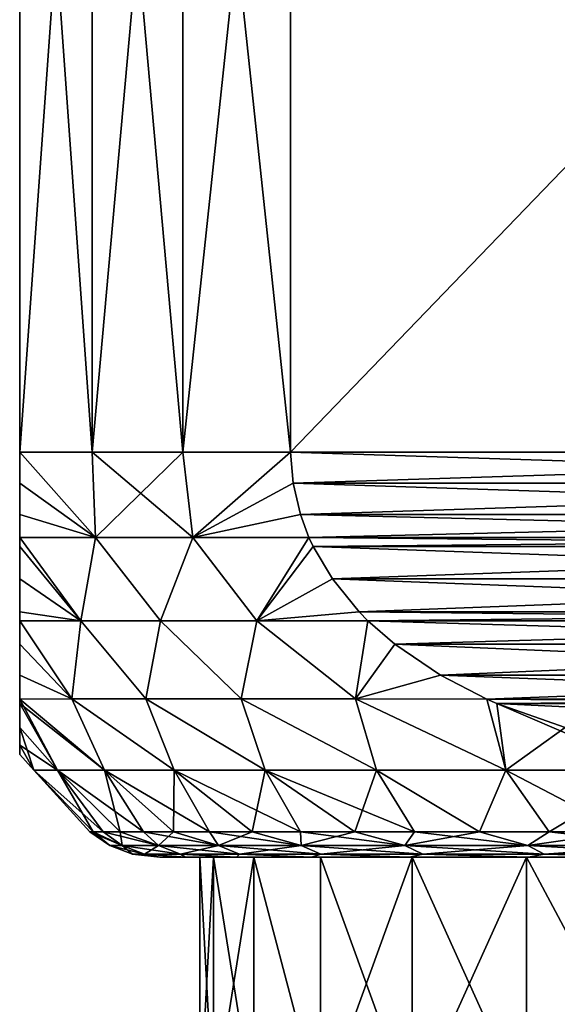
# Model space of a CAD drawing. Header units: metres. Extents: x -109 to 109, y -108 to 40.
# Tile 203 of 216: x 61.5 to 66.81, y -10.45 to -0.73. Entities that reach past the tile are written whole.
import ezdxf

# ---------------------------------------------------------------- set-up
doc = ezdxf.new("R2010")
doc.units = ezdxf.units.M
doc.layers.add('solid_K_24_42_18_000C86_XXX', color=7, linetype='CONTINUOUS')

msp = doc.modelspace()

# ---------------------------------------------------------------- linework, layer by layer
at = {"layer": 'solid_K_24_42_18_000C86_XXX'}
for points in [[(62.217121, -5, 7.211061), (61.5, 5, 5.567764), (61.5, -5, 5.567764)], [(61.5, -5, -5.567764), (61.5, -5, 5.567764), (61.5, 5, 5.567764)], [(62.217121, -5, 7.211061), (62.217121, 5, 7.211061), (61.5, 5, 5.567764)], [(61.5, -5, -5.567764), (61.5, 5, 5.567764), (61.5, 5, -5.567764)], [(61.5, -5, -5.567764), (61.5, 5, -5.567764), (62.217121, 5, -7.211061)], [(61.5, -5, -5.567764), (62.217121, 5, -7.211061), (62.217121, -5, -7.211061)], [(63.113598, -5, 8.763804), (63.113598, 5, 8.763804), (62.217121, 5, 7.211061)], [(62.217121, -5, 7.211061), (63.113598, -5, 8.763804), (62.217121, 5, 7.211061)], [(62.217121, -5, -7.211061), (62.217121, 5, -7.211061), (63.113598, 5, -8.763804)], [(62.217121, -5, -7.211061), (63.113598, 5, -8.763804), (63.113598, -5, -8.763804)], [(64.178177, -5, 10.206499), (64.178177, 5, 10.206499), (63.113598, 5, 8.763804)], [(63.113598, -5, 8.763804), (64.178177, -5, 10.206499), (63.113598, 5, 8.763804)], [(63.113598, -5, -8.763804), (63.113598, 5, -8.763804), (64.178177, 5, -10.206499)], [(63.113598, -5, -8.763804), (64.178177, 5, -10.206499), (64.178177, -5, -10.206499)], [(73.821823, 5, 15.774263), (64.178177, 5, 10.206499), (64.178177, -5, 10.206499)], [(73.821823, -5, 15.774263), (73.821823, 5, 15.774263), (64.178177, -5, 10.206499)], [(73.821823, -5, -15.774263), (64.178177, 5, -10.206499), (73.821823, 5, -15.774263)], [(73.821823, -5, -15.774263), (64.178177, -5, -10.206499), (64.178177, 5, -10.206499)], [(62.250854, -5.844002, 7.11836), (62.217121, -5, 7.211061), (61.5, -5, 5.567764)], [(61.5, -5.307089, -5.540564), (61.5, -5, 5.567764), (61.5, -5, -5.567764)], [(61.5, -5.307089, 5.540564), (61.5, -5, 5.567764), (61.5, -5.307089, -5.540564)], [(61.5, -5.307089, 5.540564), (62.250854, -5.844002, 7.11836), (61.5, -5, 5.567764)], [(62.250854, -5.844002, -7.11836), (61.5, -5, -5.567764), (62.217121, -5, -7.211061)], [(62.250854, -5.844002, -7.11836), (61.5, -5.307089, -5.540564), (61.5, -5, -5.567764)], [(63.210747, -5.844002, 8.780943), (63.113598, -5, 8.763804), (62.217121, -5, 7.211061)], [(62.250854, -5.844002, 7.11836), (63.210747, -5.844002, 8.780943), (62.217121, -5, 7.211061)], [(62.250854, -5.844002, -7.11836), (62.217121, -5, -7.211061), (63.113598, -5, -8.763804)], [(63.210747, -5.844002, -8.780943), (62.250854, -5.844002, -7.11836), (63.113598, -5, -8.763804)], [(63.210747, -5.844002, 8.780943), (64.178177, -5, 10.206499), (63.113598, -5, 8.763804)], [(63.210747, -5.844002, -8.780943), (63.113598, -5, -8.763804), (64.178177, -5, -10.206499)], [(63.210747, -5.844002, 8.780943), (64.201736, -5.307105, 10.2201), (64.178177, -5, 10.206499)], [(64.201736, -5.307103, -10.2201), (63.210747, -5.844002, -8.780943), (64.178177, -5, -10.206499)], [(73.821823, -5, 15.774263), (64.178177, -5, 10.206499), (64.201736, -5.307105, 10.2201)], [(73.798264, -5.307104, -15.760662), (64.201736, -5.307103, -10.2201), (64.178177, -5, -10.206499)], [(73.798264, -5.307104, -15.760662), (64.178177, -5, -10.206499), (73.821823, -5, -15.774263)], [(73.798264, -5.307106, 15.760662), (73.821823, -5, 15.774263), (64.201736, -5.307105, 10.2201)], [(62.250854, -5.844002, -7.11836), (61.5, -5.616528, -5.457095), (61.5, -5.307089, -5.540564)], [(61.5, -5.307089, 5.540564), (61.5, -5.307089, -5.540564), (61.5, -5.616528, -5.457095)], [(61.5, -5.307089, 5.540564), (61.5, -5.616528, -5.457095), (61.5, -5.616528, 5.457095)], [(61.5, -5.307089, 5.540564), (61.5, -5.616528, 5.457095), (62.250854, -5.844002, 7.11836)], [(64.201736, -5.307103, -10.2201), (64.274025, -5.616548, -10.261837), (63.210747, -5.844002, -8.780943)], [(63.210747, -5.844002, 8.780943), (64.274025, -5.61655, 10.261838), (64.201736, -5.307105, 10.2201)], [(73.725975, -5.616548, -15.718925), (64.274025, -5.616548, -10.261837), (64.201736, -5.307103, -10.2201)], [(73.798264, -5.307104, -15.760662), (73.725975, -5.616548, -15.718925), (64.201736, -5.307103, -10.2201)], [(73.798264, -5.307106, 15.760662), (64.201736, -5.307105, 10.2201), (64.274025, -5.61655, 10.261838)], [(73.798264, -5.307106, 15.760662), (64.274025, -5.61655, 10.261838), (73.725975, -5.616551, 15.718925)], [(62.250854, -5.844002, -7.11836), (61.5, -5.843125, -5.358473), (61.5, -5.616528, -5.457095)], [(61.5, -5.616528, 5.457095), (61.5, -5.616528, -5.457095), (61.5, -5.843125, -5.358473)], [(61.5, -5.616528, 5.457095), (61.5, -5.843125, -5.358473), (61.5, -5.843125, 5.358473)], [(61.5, -5.616528, 5.457095), (61.5, -5.843125, 5.358473), (62.250854, -5.844002, 7.11836)], [(64.274025, -5.616548, -10.261837), (64.359428, -5.843125, -10.311145), (63.210747, -5.844002, -8.780943)], [(63.210747, -5.844002, 8.780943), (64.359428, -5.843125, 10.311145), (64.274025, -5.61655, 10.261838)], [(73.640572, -5.843125, -15.669618), (64.359428, -5.843125, -10.311145), (64.274025, -5.616548, -10.261837)], [(73.725975, -5.616548, -15.718925), (73.640572, -5.843125, -15.669618), (64.274025, -5.616548, -10.261837)], [(73.725975, -5.616551, 15.718925), (64.274025, -5.61655, 10.261838), (64.359428, -5.843125, 10.311145)], [(73.725975, -5.616551, 15.718925), (64.359428, -5.843125, 10.311145), (73.640572, -5.843125, 15.669618)], [(62.105576, -6.664581, -6.305153), (61.5, -5.843125, -5.358473), (62.250854, -5.844002, -7.11836)], [(62.105576, -6.664581, -6.305153), (61.5, -5.93148, -5.310996), (61.5, -5.843125, -5.358473)], [(61.5, -5.843125, 5.358473), (61.5, -5.843125, -5.358473), (61.5, -5.93148, -5.310996)], [(61.5, -5.93148, 5.310996), (61.5, -5.843125, 5.358473), (61.5, -5.93148, -5.310996)], [(62.105576, -6.664581, 6.305153), (62.250854, -5.844002, 7.11836), (61.5, -5.843125, 5.358473)], [(62.105576, -6.664581, 6.305153), (61.5, -5.843125, 5.358473), (61.5, -5.93148, 5.310996)], [(62.105576, -6.664581, -6.305153), (61.5, -6.252099, -5.091982), (61.5, -5.93148, -5.310996)], [(61.5, -5.93148, 5.310996), (61.5, -5.93148, -5.310996), (61.5, -6.252099, -5.091982)], [(61.5, -6.252099, 5.091982), (61.5, -5.93148, 5.310996), (61.5, -6.252099, -5.091982)], [(61.5, -6.252099, 5.091982), (62.105576, -6.664581, 6.305153), (61.5, -5.93148, 5.310996)], [(62.890598, -6.664581, -7.85739), (62.105576, -6.664581, -6.305153), (62.250854, -5.844002, -7.11836)], [(62.105576, -6.664581, 6.305153), (62.890598, -6.664581, 7.85739), (62.250854, -5.844002, 7.11836)], [(62.890598, -6.664581, -7.85739), (62.250854, -5.844002, -7.11836), (63.210747, -5.844002, -8.780943)], [(62.890598, -6.664581, 7.85739), (63.210747, -5.844002, 8.780943), (62.250854, -5.844002, 7.11836)], [(63.842365, -6.664581, -9.313357), (62.890598, -6.664581, -7.85739), (63.210747, -5.844002, -8.780943)], [(62.890598, -6.664581, 7.85739), (63.842365, -6.664581, 9.313357), (63.210747, -5.844002, 8.780943)], [(63.842365, -6.664581, -9.313357), (63.210747, -5.844002, -8.780943), (64.359428, -5.843125, -10.311145)], [(63.842365, -6.664581, 9.313357), (64.359428, -5.843125, 10.311145), (63.210747, -5.844002, 8.780943)], [(63.842365, -6.664581, -9.313357), (64.359428, -5.843125, -10.311145), (64.400558, -5.931507, -10.33489)], [(63.842365, -6.664581, 9.313357), (64.400558, -5.93151, 10.334891), (64.359428, -5.843125, 10.311145)], [(64.590233, -6.25213, -10.444403), (63.842365, -6.664581, -9.313357), (64.400558, -5.931507, -10.33489)], [(63.842365, -6.664581, 9.313357), (64.59024, -6.252135, 10.444405), (64.400558, -5.93151, 10.334891)], [(73.599442, -5.931507, -15.645871), (64.400558, -5.931507, -10.33489), (64.359428, -5.843125, -10.311145)], [(73.599442, -5.931507, -15.645871), (64.359428, -5.843125, -10.311145), (73.640572, -5.843125, -15.669618)], [(73.640572, -5.843125, 15.669618), (64.359428, -5.843125, 10.311145), (64.400558, -5.93151, 10.334891)], [(73.599442, -5.931511, 15.64587), (73.640572, -5.843125, 15.669618), (64.400558, -5.93151, 10.334891)], [(73.409767, -6.25213, -15.53636), (64.590233, -6.25213, -10.444403), (64.400558, -5.931507, -10.33489)], [(73.409767, -6.25213, -15.53636), (64.400558, -5.931507, -10.33489), (73.599442, -5.931507, -15.645871)], [(73.599442, -5.931511, 15.64587), (64.400558, -5.93151, 10.334891), (64.59024, -6.252135, 10.444405)], [(73.40976, -6.252135, 15.536358), (73.599442, -5.931511, 15.64587), (64.59024, -6.252135, 10.444405)], [(62.105576, -6.664581, -6.305153), (61.5, -6.576705, -4.785772), (61.5, -6.252099, -5.091982)], [(61.5, -6.252099, 5.091982), (61.5, -6.252099, -5.091982), (61.5, -6.576705, -4.785772)], [(61.5, -6.252099, 5.091982), (61.5, -6.576705, -4.785772), (61.5, -6.576705, 4.785772)], [(61.5, -6.252099, 5.091982), (61.5, -6.576705, 4.785772), (62.105576, -6.664581, 6.305153)], [(64.590233, -6.25213, -10.444403), (64.855431, -6.576739, -10.597513), (63.842365, -6.664581, -9.313357)], [(63.842365, -6.664581, 9.313357), (64.855438, -6.576744, 10.597516), (64.59024, -6.252135, 10.444405)], [(73.144569, -6.576739, -15.383248), (64.855431, -6.576739, -10.597513), (64.590233, -6.25213, -10.444403)], [(73.409767, -6.25213, -15.53636), (73.144569, -6.576739, -15.383248), (64.590233, -6.25213, -10.444403)], [(73.40976, -6.252135, 15.536358), (64.59024, -6.252135, 10.444405), (64.855438, -6.576744, 10.597516)], [(73.40976, -6.252135, 15.536358), (64.855438, -6.576744, 10.597516), (73.144562, -6.576744, 15.383245)], [(62.105576, -6.664581, -6.305153), (61.5, -6.664509, -4.68574), (61.5, -6.576705, -4.785772)], [(61.5, -6.576705, 4.785772), (61.5, -6.576705, -4.785772), (61.5, -6.664509, -4.68574)], [(61.5, -6.576705, 4.785772), (61.5, -6.664509, -4.68574), (61.5, -6.664509, 4.68574)], [(61.5, -6.576705, 4.785772), (61.5, -6.664509, 4.68574), (62.105576, -6.664581, 6.305153)], [(64.855431, -6.576739, -10.597513), (64.942032, -6.664511, -10.647511), (63.842365, -6.664581, -9.313357)], [(63.842365, -6.664581, 9.313357), (64.942032, -6.664511, 10.647512), (64.855438, -6.576744, 10.597516)], [(73.057968, -6.664511, -15.33325), (64.942032, -6.664511, -10.647511), (64.855431, -6.576739, -10.597513)], [(73.144569, -6.576739, -15.383248), (73.057968, -6.664511, -15.33325), (64.855431, -6.576739, -10.597513)], [(73.144562, -6.576744, 15.383245), (64.855438, -6.576744, 10.597516), (64.942032, -6.664511, 10.647512)], [(73.144562, -6.576744, 15.383245), (64.942032, -6.664511, 10.647512), (73.057968, -6.664511, 15.33325)], [(62.014168, -7.437292, -5.125072), (61.5, -6.664509, -4.68574), (62.105576, -6.664581, -6.305153)], [(62.014168, -7.437292, -5.125072), (61.5, -6.897676, -4.378487), (61.5, -6.664509, -4.68574)], [(61.5, -6.664509, 4.68574), (61.5, -6.664509, -4.68574), (61.5, -6.897676, -4.378487)], [(61.5, -6.897676, 4.378487), (61.5, -6.664509, 4.68574), (61.5, -6.897676, -4.378487)], [(61.5, -6.664509, 4.68574), (62.014168, -7.437292, 5.125072), (62.105576, -6.664581, 6.305153)], [(61.5, -6.897676, 4.378487), (62.014168, -7.437292, 5.125072), (61.5, -6.664509, 4.68574)], [(62.748028, -7.437292, -6.854853), (62.014168, -7.437292, -5.125072), (62.105576, -6.664581, -6.305153)], [(62.105576, -6.664581, 6.305153), (62.014168, -7.437292, 5.125072), (62.748028, -7.437292, 6.854853)], [(62.748028, -7.437292, -6.854853), (62.105576, -6.664581, -6.305153), (62.890598, -6.664581, -7.85739)], [(62.105576, -6.664581, 6.305153), (62.748028, -7.437292, 6.854853), (62.890598, -6.664581, 7.85739)], [(63.687538, -7.437292, -8.482127), (62.748028, -7.437292, -6.854853), (62.890598, -6.664581, -7.85739)], [(62.890598, -6.664581, 7.85739), (62.748028, -7.437292, 6.854853), (63.687538, -7.437292, 8.482127)], [(63.687538, -7.437292, -8.482127), (62.890598, -6.664581, -7.85739), (63.842365, -6.664581, -9.313357)], [(62.890598, -6.664581, 7.85739), (63.687538, -7.437292, 8.482127), (63.842365, -6.664581, 9.313357)], [(64.818642, -7.437292, -9.982561), (63.687538, -7.437292, -8.482127), (63.842365, -6.664581, -9.313357)], [(63.842365, -6.664581, 9.313357), (63.687538, -7.437292, 8.482127), (64.818642, -7.437292, 9.982561)], [(64.818642, -7.437292, -9.982561), (63.842365, -6.664581, -9.313357), (64.942032, -6.664511, -10.647511)], [(63.842365, -6.664581, 9.313357), (64.818642, -7.437292, 9.982561), (64.942032, -6.664511, 10.647512)], [(64.818642, -7.437292, -9.982561), (64.942032, -6.664511, -10.647511), (65.208153, -6.8977, -10.801155)], [(65.208153, -6.897704, 10.801158), (64.942032, -6.664511, 10.647512), (64.818642, -7.437292, 9.982561)], [(72.791847, -6.897701, -15.179606), (65.208153, -6.8977, -10.801155), (64.942032, -6.664511, -10.647511)], [(72.791847, -6.897701, -15.179606), (64.942032, -6.664511, -10.647511), (73.057968, -6.664511, -15.33325)], [(73.057968, -6.664511, 15.33325), (64.942032, -6.664511, 10.647512), (65.208153, -6.897704, 10.801158)], [(72.791847, -6.897704, 15.179604), (73.057968, -6.664511, 15.33325), (65.208153, -6.897704, 10.801158)], [(62.014168, -7.437292, -5.125072), (61.5, -7.20348, -3.858644), (61.5, -6.897676, -4.378487)], [(61.5, -6.897676, 4.378487), (61.5, -6.897676, -4.378487), (61.5, -7.20348, -3.858644)], [(61.5, -7.20348, 3.858644), (61.5, -6.897676, 4.378487), (61.5, -7.20348, -3.858644)], [(61.5, -7.20348, 3.858644), (62.014168, -7.437292, 5.125072), (61.5, -6.897676, 4.378487)], [(65.658333, -7.203488, -11.061067), (64.818642, -7.437292, -9.982561), (65.208153, -6.8977, -10.801155)], [(65.658333, -7.203489, 11.061068), (65.208153, -6.897704, 10.801158), (64.818642, -7.437292, 9.982561)], [(72.341675, -7.203488, -14.919696), (65.658333, -7.203488, -11.061067), (65.208153, -6.8977, -10.801155)], [(72.791847, -6.897701, -15.179606), (72.341675, -7.203488, -14.919696), (65.208153, -6.8977, -10.801155)], [(72.791847, -6.897704, 15.179604), (65.208153, -6.897704, 10.801158), (65.658333, -7.203489, 11.061068)], [(72.341667, -7.203489, 14.919695), (72.791847, -6.897704, 15.179604), (65.658333, -7.203489, 11.061068)], [(62.014168, -7.437292, -5.125072), (61.5, -7.439262, -3.327981), (61.5, -7.20348, -3.858644)], [(61.5, -7.20348, 3.858644), (61.5, -7.20348, -3.858644), (61.5, -7.439262, -3.327981)], [(61.5, -7.20348, 3.858644), (61.5, -7.439262, -3.327981), (61.5, -7.439262, 3.327981)], [(61.5, -7.20348, 3.858644), (61.5, -7.439262, 3.327981), (62.014168, -7.437292, 5.125072)], [(65.658333, -7.203488, -11.061067), (66.117882, -7.439262, -11.32639), (64.818642, -7.437292, -9.982561)], [(65.658333, -7.203489, 11.061068), (64.818642, -7.437292, 9.982561), (66.117882, -7.439262, 11.32639)], [(71.882118, -7.439262, -14.654372), (66.117882, -7.439262, -11.32639), (65.658333, -7.203488, -11.061067)], [(72.341675, -7.203488, -14.919696), (71.882118, -7.439262, -14.654372), (65.658333, -7.203488, -11.061067)], [(72.341667, -7.203489, 14.919695), (65.658333, -7.203489, 11.061068), (66.117882, -7.439262, 11.32639)], [(72.341667, -7.203489, 14.919695), (66.117882, -7.439262, 11.32639), (71.882118, -7.439262, 14.654372)], [(62.337688, -8.139915, -4.601614), (61.5, -7.439262, -3.327981), (62.014168, -7.437292, -5.125072)], [(62.337688, -8.139915, 4.601614), (62.014168, -7.437292, 5.125072), (61.5, -7.439262, 3.327981)], [(61.5, -7.439262, 3.327981), (61.5, -7.439262, -3.327981), (61.5, -7.48191, -3.214036)], [(61.872627, -8.139915, -2.790321), (61.5, -7.48191, -3.214036), (61.5, -7.439262, -3.327981)], [(62.337688, -8.139915, -4.601614), (61.872627, -8.139915, -2.790321), (61.5, -7.439262, -3.327981)], [(61.5, -7.439262, 3.327981), (61.5, -7.48191, -3.214036), (61.5, -7.48191, 3.214036)], [(62.337688, -8.139915, 4.601614), (61.5, -7.439262, 3.327981), (61.5, -7.48191, 3.214036)], [(61.5, -7.48191, 3.214036), (61.5, -7.48191, -3.214036), (61.5, -7.718855, -2.432867)], [(61.872627, -8.139915, -2.790321), (61.5, -7.718855, -2.432867), (61.5, -7.48191, -3.214036)], [(61.5, -7.48191, 3.214036), (61.5, -7.718855, -2.432867), (61.5, -7.718855, 2.432868)], [(61.872627, -8.139915, 2.790321), (61.5, -7.48191, 3.214036), (61.5, -7.718855, 2.432868)], [(61.872627, -8.139915, 2.790321), (62.337688, -8.139915, 4.601614), (61.5, -7.48191, 3.214036)], [(63.026096, -8.139915, -6.340337), (62.014168, -7.437292, -5.125072), (62.748028, -7.437292, -6.854853)], [(63.026096, -8.139915, -6.340337), (62.337688, -8.139915, -4.601614), (62.014168, -7.437292, -5.125072)], [(63.026096, -8.139915, 6.340337), (62.748028, -7.437292, 6.854853), (62.014168, -7.437292, 5.125072)], [(62.337688, -8.139915, 4.601614), (63.026096, -8.139915, 6.340337), (62.014168, -7.437292, 5.125072)], [(63.926998, -8.139915, -7.97907), (62.748028, -7.437292, -6.854853), (63.687538, -7.437292, -8.482127)], [(63.926998, -8.139915, -7.97907), (63.026096, -8.139915, -6.340337), (62.748028, -7.437292, -6.854853)], [(63.926998, -8.139915, 7.97907), (63.687538, -7.437292, 8.482127), (62.748028, -7.437292, 6.854853)], [(63.026096, -8.139915, 6.340337), (63.926998, -8.139915, 7.97907), (62.748028, -7.437292, 6.854853)], [(65.026184, -8.139915, -9.491967), (63.687538, -7.437292, -8.482127), (64.818642, -7.437292, -9.982561)], [(65.026184, -8.139915, -9.491967), (63.926998, -8.139915, -7.97907), (63.687538, -7.437292, -8.482127)], [(65.026184, -8.139915, 9.491967), (64.818642, -7.437292, 9.982561), (63.687538, -7.437292, 8.482127)], [(63.926998, -8.139915, 7.97907), (65.026184, -8.139915, 9.491967), (63.687538, -7.437292, 8.482127)], [(66.306313, -8.139915, -10.855171), (64.818642, -7.437292, -9.982561), (66.117882, -7.439262, -11.32639)], [(66.306313, -8.139915, -10.855171), (65.026184, -8.139915, -9.491967), (64.818642, -7.437292, -9.982561)], [(66.306313, -8.139915, 10.855171), (66.117882, -7.439262, 11.32639), (64.818642, -7.437292, 9.982561)], [(65.026184, -8.139915, 9.491967), (66.306313, -8.139915, 10.855171), (64.818642, -7.437292, 9.982561)], [(66.306313, -8.139915, -10.855171), (66.117882, -7.439262, -11.32639), (66.216553, -7.481905, -11.383356)], [(71.783455, -7.481904, -14.597408), (66.216553, -7.481905, -11.383356), (66.117882, -7.439262, -11.32639)], [(71.783455, -7.481904, -14.597408), (66.117882, -7.439262, -11.32639), (71.882118, -7.439262, -14.654372)], [(71.882118, -7.439262, 14.654372), (66.117882, -7.439262, 11.32639), (66.216545, -7.481904, 11.383355)], [(66.306313, -8.139915, 10.855171), (66.216545, -7.481904, 11.383355), (66.117882, -7.439262, 11.32639)], [(71.882118, -7.439262, 14.654372), (66.216545, -7.481904, 11.383355), (71.783455, -7.481903, 14.597409)], [(71.783455, -7.481903, 14.597409), (66.216545, -7.481904, 11.383355), (66.893028, -7.718841, 11.77392)], [(67.747208, -8.139915, 12.047182), (66.893028, -7.718841, 11.77392), (66.216545, -7.481904, 11.383355)], [(66.306313, -8.139915, 10.855171), (67.747208, -8.139915, 12.047182), (66.216545, -7.481904, 11.383355)], [(71.106979, -7.71884, -14.206844), (66.216553, -7.481905, -11.383356), (71.783455, -7.481904, -14.597408)], [(66.893036, -7.718843, -11.773924), (66.306313, -8.139915, -10.855171), (66.216553, -7.481905, -11.383356)], [(66.893036, -7.718843, -11.773924), (66.216553, -7.481905, -11.383356), (71.106979, -7.71884, -14.206844)], [(61.5, -7.718855, 2.432868), (61.5, -7.718855, -2.432867), (61.5, -7.894425, -1.520656)], [(61.638248, -8.139915, -0.935022), (61.5, -7.894425, -1.520656), (61.5, -7.718855, -2.432867)], [(61.872627, -8.139915, -2.790321), (61.638248, -8.139915, -0.935022), (61.5, -7.718855, -2.432867)], [(61.5, -7.718855, 2.432868), (61.5, -7.894425, -1.520656), (61.5, -7.894425, 1.520658)], [(61.872627, -8.139915, 2.790321), (61.5, -7.718855, 2.432868), (61.5, -7.894425, 1.520658)], [(66.893036, -7.718843, -11.773924), (67.747208, -8.139915, -12.047182), (66.306313, -8.139915, -10.855171)], [(61.5, -7.894425, 1.520658), (61.5, -7.894425, -1.520656), (61.5, -7.987911, -0.517327)], [(61.638248, -8.139915, -0.935022), (61.5, -7.987911, -0.517327), (61.5, -7.894425, -1.520656)], [(61.5, -7.894425, 1.520658), (61.5, -7.987911, -0.517327), (61.5, -7.987911, 0.517329)], [(61.638248, -8.139915, 0.935022), (61.5, -7.894425, 1.520658), (61.5, -7.987911, 0.517329)], [(61.638248, -8.139915, 0.935022), (61.872627, -8.139915, 2.790321), (61.5, -7.894425, 1.520658)], [(61.638248, -8.139915, 0.935022), (61.5, -7.987911, 0.517329), (61.5, -7.987911, -0.517327)], [(61.638248, -8.139915, -0.935022), (61.638248, -8.139915, 0.935022), (61.5, -7.987911, -0.517327)], [(61.638248, -8.139915, -0.935022), (62.226166, -8.75, -0.976357), (62.19281, -8.75)], [(61.872627, -8.139915, -2.790321), (62.226166, -8.75, -0.976357), (61.638248, -8.139915, -0.935022)], [(61.638248, -8.139915, 0.935022), (62.19281, -8.75), (62.226166, -8.75, 0.976357)], [(61.638248, -8.139915, -0.935022), (62.19281, -8.75), (61.638248, -8.139915, 0.935022)], [(61.638248, -8.139915, 0.935022), (62.226166, -8.75, 0.976357), (62.326069, -8.75, 1.948162)], [(61.638248, -8.139915, 0.935022), (62.326069, -8.75, 1.948162), (61.872627, -8.139915, 2.790321)], [(61.872627, -8.139915, -2.790321), (62.492058, -8.75, -2.910884), (62.326069, -8.75, -1.948162)], [(62.337688, -8.139915, -4.601614), (62.492058, -8.75, -2.910884), (61.872627, -8.139915, -2.790321)], [(61.872627, -8.139915, -2.790321), (62.326069, -8.75, -1.948162), (62.226166, -8.75, -0.976357)], [(61.872627, -8.139915, 2.790321), (62.326069, -8.75, 1.948162), (62.492058, -8.75, 2.910884)], [(61.872627, -8.139915, 2.790321), (62.492058, -8.75, 2.910884), (62.723362, -8.75, 3.860034)], [(61.872627, -8.139915, 2.790321), (62.723362, -8.75, 3.860034), (62.337688, -8.139915, 4.601614)], [(62.337688, -8.139915, -4.601614), (63.018894, -8.75, -4.791186), (62.723362, -8.75, -3.860034)], [(63.026096, -8.139915, -6.340337), (63.018894, -8.75, -4.791186), (62.337688, -8.139915, -4.601614)], [(62.337688, -8.139915, -4.601614), (62.723362, -8.75, -3.860034), (62.492058, -8.75, -2.910884)], [(62.337688, -8.139915, 4.601614), (62.723362, -8.75, 3.860034), (63.018894, -8.75, 4.791186)], [(62.337688, -8.139915, 4.601614), (63.018894, -8.75, 4.791186), (63.377285, -8.75, 5.7)], [(62.337688, -8.139915, 4.601614), (63.377285, -8.75, 5.7), (63.026096, -8.139915, 6.340337)], [(63.026096, -8.139915, -6.340337), (63.377285, -8.75, -5.7), (63.018894, -8.75, -4.791186)], [(63.026096, -8.139915, -6.340337), (63.79686, -8.75, -6.582238), (63.377285, -8.75, -5.7)], [(63.926998, -8.139915, -7.97907), (63.79686, -8.75, -6.582238), (63.026096, -8.139915, -6.340337)], [(63.026096, -8.139915, 6.340337), (63.377285, -8.75, 5.7), (63.79686, -8.75, 6.582238)], [(63.026096, -8.139915, 6.340337), (63.79686, -8.75, 6.582238), (64.275658, -8.75, 7.433786)], [(63.026096, -8.139915, 6.340337), (64.275658, -8.75, 7.433786), (63.926998, -8.139915, 7.97907)], [(63.926998, -8.139915, -7.97907), (64.275658, -8.75, -7.433786), (63.79686, -8.75, -6.582238)], [(63.926998, -8.139915, -7.97907), (64.811455, -8.75, -8.250674), (64.275658, -8.75, -7.433786)], [(65.026184, -8.139915, -9.491967), (64.811455, -8.75, -8.250674), (63.926998, -8.139915, -7.97907)], [(63.926998, -8.139915, 7.97907), (64.275658, -8.75, 7.433786), (64.811455, -8.75, 8.250674)], [(63.926998, -8.139915, 7.97907), (64.811455, -8.75, 8.250674), (65.401749, -8.75, 9.029095)], [(63.926998, -8.139915, 7.97907), (65.401749, -8.75, 9.029095), (65.026184, -8.139915, 9.491967)], [(65.026184, -8.139915, -9.491967), (65.401749, -8.75, -9.029095), (64.811455, -8.75, -8.250674)], [(65.026184, -8.139915, -9.491967), (66.043793, -8.75, -9.765417), (65.401749, -8.75, -9.029095)], [(66.306313, -8.139915, -10.855171), (66.043793, -8.75, -9.765417), (65.026184, -8.139915, -9.491967)], [(65.026184, -8.139915, 9.491967), (65.401749, -8.75, 9.029095), (66.043793, -8.75, 9.765417)], [(65.026184, -8.139915, 9.491967), (66.043793, -8.75, 9.765417), (66.306313, -8.139915, 10.855171)], [(66.306313, -8.139915, -10.855171), (66.734581, -8.75, -10.456208), (66.043793, -8.75, -9.765417)], [(66.306313, -8.139915, 10.855171), (66.043793, -8.75, 9.765417), (66.734581, -8.75, 10.456208)], [(67.747208, -8.139915, -12.047182), (66.734581, -8.75, -10.456208), (66.306313, -8.139915, -10.855171)], [(66.306313, -8.139915, 10.855171), (66.734581, -8.75, 10.456208), (67.470909, -8.75, 11.098248)], [(66.306313, -8.139915, 10.855171), (67.470909, -8.75, 11.098248), (67.747208, -8.139915, 12.047182)], [(67.747208, -8.139915, -12.047182), (67.470909, -8.75, -11.098248), (66.734581, -8.75, -10.456208)], [(62.19281, -8.75), (62.390854, -8.886151), (62.511559, -8.886151, 1.841613)], [(62.19281, -8.75), (62.226166, -8.75, -0.976357), (62.390854, -8.886151)], [(62.226166, -8.75, 0.976357), (62.19281, -8.75), (62.511559, -8.886151, 1.841613)], [(62.226166, -8.75, -0.976357), (62.511559, -8.886151, -1.841613), (62.390854, -8.886151)], [(62.226166, -8.75, -0.976357), (62.326069, -8.75, -1.948162), (62.511559, -8.886151, -1.841613)], [(62.326069, -8.75, 1.948162), (62.226166, -8.75, 0.976357), (62.511559, -8.886151, 1.841613)], [(62.326069, -8.75, -1.948162), (62.492058, -8.75, -2.910884), (62.511559, -8.886151, -1.841613)], [(62.326069, -8.75, 1.948162), (62.511559, -8.886151, 1.841613), (62.871613, -8.886151, 3.651716)], [(62.492058, -8.75, 2.910884), (62.326069, -8.75, 1.948162), (62.871613, -8.886151, 3.651716)], [(62.492058, -8.75, -2.910884), (62.871613, -8.886151, -3.651716), (62.511559, -8.886151, -1.841613)], [(62.492058, -8.75, -2.910884), (62.723362, -8.75, -3.860034), (62.871613, -8.886151, -3.651716)], [(62.723362, -8.75, 3.860034), (62.492058, -8.75, 2.910884), (62.871613, -8.886151, 3.651716)], [(62.723362, -8.75, -3.860034), (63.018894, -8.75, -4.791186), (62.871613, -8.886151, -3.651716)], [(62.723362, -8.75, 3.860034), (62.871613, -8.886151, 3.651716), (63.464848, -8.886151, 5.399337)], [(63.018894, -8.75, 4.791186), (62.723362, -8.75, 3.860034), (63.464848, -8.886151, 5.399337)], [(63.018894, -8.75, -4.791186), (63.464848, -8.886151, -5.399337), (62.871613, -8.886151, -3.651716)], [(63.018894, -8.75, -4.791186), (63.377285, -8.75, -5.7), (63.464848, -8.886151, -5.399337)], [(63.377285, -8.75, 5.7), (63.018894, -8.75, 4.791186), (63.464848, -8.886151, 5.399337)], [(63.377285, -8.75, -5.7), (63.79686, -8.75, -6.582238), (63.464848, -8.886151, -5.399337)], [(63.377285, -8.75, 5.7), (63.464848, -8.886151, 5.399337), (64.28112, -8.886151, 7.054573)], [(63.79686, -8.75, 6.582238), (63.377285, -8.75, 5.7), (64.28112, -8.886151, 7.054573)], [(63.79686, -8.75, -6.582238), (64.28112, -8.886151, -7.054573), (63.464848, -8.886151, -5.399337)], [(63.79686, -8.75, -6.582238), (64.275658, -8.75, -7.433786), (64.28112, -8.886151, -7.054573)], [(64.275658, -8.75, 7.433786), (63.79686, -8.75, 6.582238), (64.28112, -8.886151, 7.054573)], [(64.275658, -8.75, -7.433786), (64.811455, -8.75, -8.250674), (64.28112, -8.886151, -7.054573)], [(64.275658, -8.75, 7.433786), (64.28112, -8.886151, 7.054573), (65.306465, -8.886151, 8.589105)], [(64.811455, -8.75, 8.250674), (64.275658, -8.75, 7.433786), (65.306465, -8.886151, 8.589105)], [(64.811455, -8.75, -8.250674), (65.306465, -8.886151, -8.589105), (64.28112, -8.886151, -7.054573)], [(64.811455, -8.75, -8.250674), (65.401749, -8.75, -9.029095), (65.306465, -8.886151, -8.589105)], [(65.401749, -8.75, 9.029095), (64.811455, -8.75, 8.250674), (65.306465, -8.886151, 8.589105)], [(66.043793, -8.75, -9.765417), (66.523323, -8.886151, -9.976673), (65.306465, -8.886151, -8.589105)], [(65.401749, -8.75, -9.029095), (66.043793, -8.75, -9.765417), (65.306465, -8.886151, -8.589105)], [(65.401749, -8.75, 9.029095), (65.306465, -8.886151, 8.589105), (66.523323, -8.886151, 9.976673)], [(66.043793, -8.75, 9.765417), (65.401749, -8.75, 9.029095), (66.523323, -8.886151, 9.976673)], [(66.043793, -8.75, -9.765417), (66.734581, -8.75, -10.456208), (66.523323, -8.886151, -9.976673)], [(66.734581, -8.75, 10.456208), (66.043793, -8.75, 9.765417), (66.523323, -8.886151, 9.976673)], [(67.470909, -8.75, -11.098248), (67.910896, -8.886151, -11.193539), (66.523323, -8.886151, -9.976673)], [(66.734581, -8.75, -10.456208), (67.470909, -8.75, -11.098248), (66.523323, -8.886151, -9.976673)], [(66.734581, -8.75, 10.456208), (66.523323, -8.886151, 9.976673), (67.910896, -8.886151, 11.193539)], [(67.470909, -8.75, 11.098248), (66.734581, -8.75, 10.456208), (67.910896, -8.886151, 11.193539)], [(62.390854, -8.886151), (62.615894, -8.971178), (62.734676, -8.971178, 1.812239)], [(62.390854, -8.886151), (62.511559, -8.886151, -1.841613), (62.615894, -8.971178)], [(62.511559, -8.886151, 1.841613), (62.390854, -8.886151), (62.734676, -8.971178, 1.812239)], [(62.511559, -8.886151, -1.841613), (62.734676, -8.971178, -1.812239), (62.615894, -8.971178)], [(62.511559, -8.886151, -1.841613), (62.871613, -8.886151, -3.651716), (62.734676, -8.971178, -1.812239)], [(62.511559, -8.886151, 1.841613), (62.734676, -8.971178, 1.812239), (63.088985, -8.971178, 3.593471)], [(62.871613, -8.886151, 3.651716), (62.511559, -8.886151, 1.841613), (63.088985, -8.971178, 3.593471)], [(62.871613, -8.886151, -3.651716), (63.088985, -8.971178, -3.593471), (62.734676, -8.971178, -1.812239)], [(62.871613, -8.886151, -3.651716), (63.464848, -8.886151, -5.399337), (63.088985, -8.971178, -3.593471)], [(62.871613, -8.886151, 3.651716), (63.088985, -8.971178, 3.593471), (63.67276, -8.971178, 5.313217)], [(63.464848, -8.886151, 5.399337), (62.871613, -8.886151, 3.651716), (63.67276, -8.971178, 5.313217)], [(63.464848, -8.886151, -5.399337), (63.67276, -8.971178, -5.313217), (63.088985, -8.971178, -3.593471)], [(63.464848, -8.886151, -5.399337), (64.28112, -8.886151, -7.054573), (63.67276, -8.971178, -5.313217)], [(63.464848, -8.886151, 5.399337), (63.67276, -8.971178, 5.313217), (64.476013, -8.971178, 6.942052)], [(64.28112, -8.886151, 7.054573), (63.464848, -8.886151, 5.399337), (64.476013, -8.971178, 6.942052)], [(64.28112, -8.886151, -7.054573), (64.476013, -8.971178, -6.942052), (63.67276, -8.971178, -5.313217)], [(64.28112, -8.886151, -7.054573), (65.306465, -8.886151, -8.589105), (64.476013, -8.971178, -6.942052)], [(64.28112, -8.886151, 7.054573), (64.476013, -8.971178, 6.942052), (65.485001, -8.971178, 8.452107)], [(65.306465, -8.886151, 8.589105), (64.28112, -8.886151, 7.054573), (65.485001, -8.971178, 8.452107)], [(65.306465, -8.886151, -8.589105), (65.485001, -8.971178, -8.452107), (64.476013, -8.971178, -6.942052)], [(65.306465, -8.886151, -8.589105), (66.523323, -8.886151, -9.976673), (65.485001, -8.971178, -8.452107)], [(65.306465, -8.886151, 8.589105), (65.485001, -8.971178, 8.452107), (66.682457, -8.971178, 9.817545)], [(66.523323, -8.886151, 9.976673), (65.306465, -8.886151, 8.589105), (66.682457, -8.971178, 9.817545)], [(66.523323, -8.886151, -9.976673), (66.682457, -8.971178, -9.817545), (65.485001, -8.971178, -8.452107)], [(66.523323, -8.886151, -9.976673), (67.910896, -8.886151, -11.193539), (66.682457, -8.971178, -9.817545)], [(66.523323, -8.886151, 9.976673), (66.682457, -8.971178, 9.817545), (68.04789, -8.971178, 11.015001)], [(67.910896, -8.886151, 11.193539), (66.523323, -8.886151, 9.976673), (68.04789, -8.971178, 11.015001)], [(67.910896, -8.886151, -11.193539), (68.04789, -8.971178, -11.015001), (66.682457, -8.971178, -9.817545)], [(62.615894, -8.971178), (62.886101, -9, -0.931586), (62.886101, -9, 0.931586)], [(62.615894, -8.971178), (62.734676, -8.971178, -1.812239), (62.886101, -9, -0.931586)], [(62.734676, -8.971178, 1.812239), (62.615894, -8.971178), (62.886101, -9, 0.931586)], [(62.734676, -8.971178, -1.812239), (63.139763, -9, -2.776736), (62.886101, -9, -0.931586)], [(62.734676, -8.971178, -1.812239), (63.088985, -8.971178, -3.593471), (63.139763, -9, -2.776736)], [(62.734676, -8.971178, 1.812239), (62.886101, -9, 0.931586), (63.139763, -9, 2.776736)], [(63.088985, -8.971178, 3.593471), (62.734676, -8.971178, 1.812239), (63.139763, -9, 2.776736)], [(62.886101, -9, 0.931586), (62.886101, -9, -0.931586), (63.139763, -9, -2.776736)], [(63.139763, -9, 2.776736), (62.886101, -9, 0.931586), (63.139763, -9, -2.776736)], [(63.088985, -8.971178, -3.593471), (63.642548, -9, -4.570776), (63.139763, -9, -2.776736)], [(63.088985, -8.971178, -3.593471), (63.67276, -8.971178, -5.313217), (63.642548, -9, -4.570776)], [(63.088985, -8.971178, 3.593471), (63.139763, -9, 2.776736), (63.642548, -9, 4.570776)], [(63.67276, -8.971178, 5.313217), (63.088985, -8.971178, 3.593471), (63.642548, -9, 4.570776)], [(63.139763, -9, -2.776736), (63.414589, -9, -1.881438), (63.279999, -9)], [(63.139763, -9, -2.776736), (63.642548, -9, -4.570776), (63.414589, -9, -1.881438)], [(63.139763, -9, 2.776736), (63.279999, -9), (63.414589, -9, 1.881438)], [(63.139763, -9, 2.776736), (63.139763, -9, -2.776736), (63.279999, -9)], [(63.642548, -9, 4.570776), (63.139763, -9, 2.776736), (63.414589, -9, 1.881438)], [(63.414589, -9, -1.881438), (63.414661, -11.5, -1.882005), (63.279991, -11.5)], [(63.279999, -9), (63.279991, -11.5), (63.414661, -11.5, 1.882005)], [(63.279999, -9), (63.414589, -9, -1.881438), (63.279991, -11.5)], [(63.414589, -9, 1.881438), (63.279999, -9), (63.414661, -11.5, 1.882005)], [(63.414589, -9, -1.881438), (63.815472, -9, -3.724391), (63.414661, -11.5, -1.882005)], [(63.414589, -9, 1.881438), (63.414661, -11.5, 1.882005), (63.815395, -11.5, 3.723966)], [(63.815472, -9, 3.724391), (63.414589, -9, 1.881438), (63.815395, -11.5, 3.723966)], [(63.642548, -9, -4.570776), (63.815472, -9, -3.724391), (63.414589, -9, -1.881438)], [(63.642548, -9, 4.570776), (63.414589, -9, 1.881438), (63.815472, -9, 3.724391)], [(63.815472, -9, -3.724391), (63.815395, -11.5, -3.723966), (63.414661, -11.5, -1.882005)], [(63.67276, -8.971178, -5.313217), (64.38472, -9, -6.279044), (63.642548, -9, -4.570776)], [(63.67276, -8.971178, 5.313217), (63.642548, -9, 4.570776), (64.38472, -9, 6.279044)], [(63.642548, -9, -4.570776), (64.38472, -9, -6.279044), (63.815472, -9, -3.724391)], [(64.38472, -9, 6.279044), (63.642548, -9, 4.570776), (63.815472, -9, 3.724391)], [(63.67276, -8.971178, -5.313217), (64.476013, -8.971178, -6.942052), (64.38472, -9, -6.279044)], [(64.476013, -8.971178, 6.942052), (63.67276, -8.971178, 5.313217), (64.38472, -9, 6.279044)], [(63.815472, -9, -3.724391), (64.474731, -11.5, -5.491904), (63.815395, -11.5, -3.723966)], [(63.815472, -9, 3.724391), (63.815395, -11.5, 3.723966), (64.474731, -11.5, 5.491904)], [(63.815472, -9, -3.724391), (64.474731, -9, -5.491879), (64.474731, -11.5, -5.491904)], [(64.474731, -9, 5.491879), (63.815472, -9, 3.724391), (64.474731, -11.5, 5.491904)], [(64.38472, -9, -6.279044), (64.474731, -9, -5.491879), (63.815472, -9, -3.724391)], [(64.38472, -9, 6.279044), (63.815472, -9, 3.724391), (64.474731, -9, 5.491879)], [(64.476013, -8.971178, -6.942052), (65.352974, -9, -7.870821), (64.38472, -9, -6.279044)], [(64.476013, -8.971178, 6.942052), (64.38472, -9, 6.279044), (65.352974, -9, 7.870821)], [(64.38472, -9, -6.279044), (65.352974, -9, -7.870821), (64.474731, -9, -5.491879)], [(65.352974, -9, 7.870821), (64.38472, -9, 6.279044), (64.474731, -9, 5.491879)], [(65.378548, -9, -7.147129), (65.378532, -11.5, -7.147098), (64.474731, -11.5, -5.491904)], [(64.474731, -9, -5.491879), (65.378548, -9, -7.147129), (64.474731, -11.5, -5.491904)], [(64.474731, -9, 5.491879), (64.474731, -11.5, 5.491904), (65.378532, -11.5, 7.147098)], [(65.378548, -9, 7.147129), (64.474731, -9, 5.491879), (65.378532, -11.5, 7.147098)], [(65.352974, -9, -7.870821), (65.378548, -9, -7.147129), (64.474731, -9, -5.491879)], [(65.352974, -9, 7.870821), (64.474731, -9, 5.491879), (65.378548, -9, 7.147129)], [(64.476013, -8.971178, -6.942052), (65.485001, -8.971178, -8.452107), (65.352974, -9, -7.870821)], [(65.485001, -8.971178, 8.452107), (64.476013, -8.971178, 6.942052), (65.352974, -9, 7.870821)], [(65.485001, -8.971178, -8.452107), (66.528618, -9, -9.315471), (65.352974, -9, -7.870821)], [(65.485001, -8.971178, 8.452107), (65.352974, -9, 7.870821), (66.528618, -9, 9.315471)], [(65.352974, -9, -7.870821), (66.528618, -9, -9.315471), (65.378548, -9, -7.147129)], [(65.352974, -9, 7.870821), (65.378548, -9, 7.147129), (66.509102, -9, 8.657368)], [(66.528618, -9, 9.315471), (65.352974, -9, 7.870821), (66.509102, -9, 8.657368)], [(66.509102, -9, -8.657368), (66.50898, -11.5, -8.657232), (65.378532, -11.5, -7.147098)], [(65.378548, -9, -7.147129), (66.509102, -9, -8.657368), (65.378532, -11.5, -7.147098)], [(65.378548, -9, 7.147129), (65.378532, -11.5, 7.147098), (66.50898, -11.5, 8.657232)], [(66.509102, -9, 8.657368), (65.378548, -9, 7.147129), (66.50898, -11.5, 8.657232)], [(66.528618, -9, -9.315471), (66.509102, -9, -8.657368), (65.378548, -9, -7.147129)], [(65.485001, -8.971178, -8.452107), (66.682457, -8.971178, -9.817545), (66.528618, -9, -9.315471)], [(66.682457, -8.971178, 9.817545), (65.485001, -8.971178, 8.452107), (66.528618, -9, 9.315471)], [(67.842628, -9, -9.990896), (67.843246, -11.5, -9.991438), (66.50898, -11.5, -8.657232)], [(66.509102, -9, -8.657368), (67.842628, -9, -9.990896), (66.50898, -11.5, -8.657232)], [(66.509102, -9, 8.657368), (66.50898, -11.5, 8.657232), (67.843246, -11.5, 9.991438)], [(67.842628, -9, 9.990896), (66.509102, -9, 8.657368), (67.843246, -11.5, 9.991438)], [(66.528618, -9, -9.315471), (67.842628, -9, -9.990896), (66.509102, -9, -8.657368)], [(66.528618, -9, 9.315471), (66.509102, -9, 8.657368), (67.842628, -9, 9.990896)], [(66.682457, -8.971178, -9.817545), (67.890472, -9, -10.586878), (66.528618, -9, -9.315471)], [(66.682457, -8.971178, 9.817545), (66.528618, -9, 9.315471), (67.890472, -9, 10.586878)], [(66.528618, -9, -9.315471), (67.890472, -9, -10.586878), (67.842628, -9, -9.990896)], [(67.890472, -9, 10.586878), (66.528618, -9, 9.315471), (67.842628, -9, 9.990896)], [(66.682457, -8.971178, -9.817545), (68.04789, -8.971178, -11.015001), (67.890472, -9, -10.586878)], [(68.04789, -8.971178, 11.015001), (66.682457, -8.971178, 9.817545), (67.890472, -9, 10.586878)]]:
    msp.add_3dface(points, dxfattribs=at)

doc.saveas('drawing.dxf')
